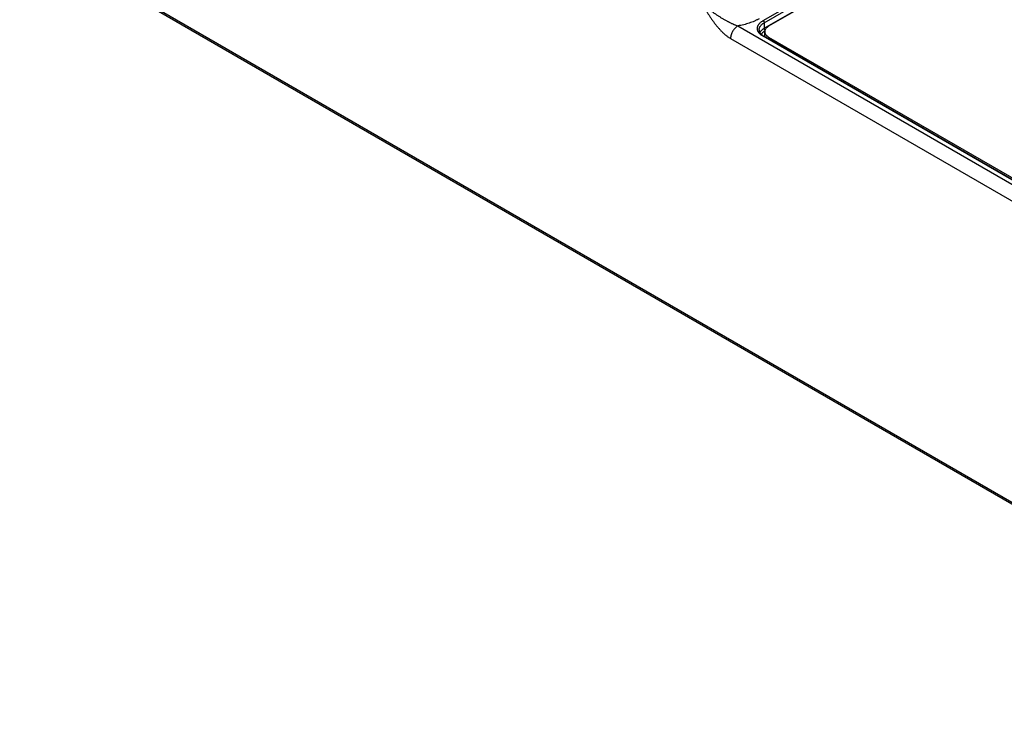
# Model space of a CAD drawing. Header units: inches. Extents: x 0 to 34, y 0 to 22.
# Tile 39 of 78: x 22.8 to 25.7, y 12.7 to 14.8. Entities that reach past the tile are written whole.
import ezdxf

# ---------------------------------------------------------------- set-up
doc = ezdxf.new("R2010")
doc.units = ezdxf.units.IN
doc.header["$LTSCALE"] = 1.87
doc.header["$MEASUREMENT"] = 0
doc.layers.get('0').update_dxf_attribs({"linetype": 'CONTINUOUS'})

msp = doc.modelspace()

# ---------------------------------------------------------------- linework, layer by layer
at = {"color": 7, "linetype": 'CONTINUOUS'}
for p, q in [((24.946, 14.78), (27.2387, 16.1038)), ((24.9495, 14.774), (27.2422, 16.0978)), ((24.9497, 14.7577), (27.2425, 16.0815)), ((27.2503, 16.0849), (24.9624, 14.7639)), ((21.9806, 15.506), (26.779, 12.7355)), ((21.9837, 15.4992), (26.7821, 12.7287)), ((24.8723, 14.7647), (25.9983, 14.1145)), ((24.9495, 14.774), (24.9497, 14.7577)), ((24.8511, 14.7277), (25.9771, 14.0776)), ((26.0082, 14.1209), (24.946, 14.7343)), ((26.0107, 14.1212), (24.9485, 14.7345)), ((24.9509, 14.7331), (24.9509, 14.7478)), ((24.9624, 14.7317), (26.0198, 14.1212)), ((24.9624, 14.7317), (24.9624, 14.7264))]:
    msp.add_line(p, q, dxfattribs=at)
for points, knots in [([(24.7652, 14.834), (24.7661, 14.833), (24.7679, 14.8312), (24.7707, 14.8284), (24.7736, 14.8257), (24.7765, 14.8231), (24.7795, 14.8204), (24.7826, 14.8178), (24.7856, 14.8153), (24.7898, 14.8119), (24.7952, 14.8078), (24.8017, 14.8031), (24.8084, 14.7984), (24.8152, 14.794), (24.8222, 14.7896), (24.828, 14.7861), (24.8327, 14.7834), (24.8362, 14.7814), (24.8398, 14.7794), (24.8428, 14.7778), (24.8452, 14.7766), (24.8476, 14.7753), (24.8506, 14.7738), (24.8542, 14.7721), (24.8572, 14.7707), (24.8596, 14.7696), (24.862, 14.7685), (24.865, 14.7673), (24.8687, 14.7659), (24.8711, 14.7651), (24.8723, 14.7647)], [0, 0, 0, 0, 0.030487, 0.061081, 0.091807, 0.12266, 0.153634, 0.18472, 0.215909, 0.247195, 0.31002, 0.373128, 0.436448, 0.499914, 0.563456, 0.627003, 0.658753, 0.69047, 0.722139, 0.753741, 0.76951, 0.785254, 0.816647, 0.847887, 0.878933, 0.894366, 0.90973, 0.940223, 0.970341, 1, 1, 1, 1]), ([(24.7652, 14.834), (24.7655, 14.8333), (24.7663, 14.832), (24.7672, 14.8304), (24.768, 14.8291), (24.7687, 14.8279), (24.7697, 14.8262), (24.7708, 14.8243), (24.772, 14.8224), (24.7731, 14.8204), (24.7746, 14.8179), (24.7766, 14.8147), (24.7789, 14.8108), (24.7812, 14.807), (24.7843, 14.8019), (24.7883, 14.7956), (24.7932, 14.7881), (24.7983, 14.7808), (24.8035, 14.7736), (24.8089, 14.7666), (24.8145, 14.7598), (24.8202, 14.7534), (24.8251, 14.7483), (24.8292, 14.7444), (24.8322, 14.7416), (24.8353, 14.7389), (24.8384, 14.7364), (24.8415, 14.734), (24.8447, 14.7317), (24.8479, 14.7297), (24.85, 14.7284), (24.8511, 14.7277)], [0, 0, 0, 0, 0.016248, 0.032497, 0.040622, 0.048747, 0.064996, 0.081244, 0.097493, 0.113742, 0.12999, 0.162486, 0.19498, 0.227469, 0.259951, 0.324873, 0.389698, 0.454352, 0.518733, 0.582703, 0.646091, 0.708685, 0.770236, 0.800536, 0.830465, 0.859986, 0.889056, 0.917632, 0.945676, 0.973145, 1, 1, 1, 1]), ([(24.9345, 14.7855), (24.9334, 14.7849), (24.9312, 14.7836), (24.9278, 14.7819), (24.9244, 14.7802), (24.9196, 14.778), (24.9134, 14.7754), (24.9057, 14.7727), (24.8977, 14.7702), (24.8894, 14.768), (24.8824, 14.7665), (24.8766, 14.7654), (24.8737, 14.7649), (24.8723, 14.7647)], [0, 0, 0, 0, 0.056713, 0.11432, 0.172805, 0.232149, 0.353305, 0.477565, 0.604667, 0.734322, 0.866209, 0.93289, 1, 1, 1, 1]), ([(24.8723, 14.7647), (24.8716, 14.7643), (24.8701, 14.7634), (24.8681, 14.7618), (24.8661, 14.7601), (24.8641, 14.7581), (24.8622, 14.756), (24.8604, 14.7537), (24.8587, 14.7513), (24.8572, 14.7488), (24.8558, 14.7462), (24.8546, 14.7435), (24.8535, 14.7408), (24.8526, 14.7381), (24.8519, 14.7354), (24.8514, 14.7328), (24.8511, 14.7302), (24.8511, 14.7286), (24.8511, 14.7277)], [0, 0, 0, 0, 0.055886, 0.11429, 0.174967, 0.237618, 0.301896, 0.367419, 0.43378, 0.500554, 0.567308, 0.633611, 0.699039, 0.763187, 0.825675, 0.886161, 0.944348, 1, 1, 1, 1]), ([(24.946, 14.7343), (24.9447, 14.735), (24.9429, 14.7362), (24.9406, 14.7378), (24.9385, 14.7395), (24.9366, 14.7414), (24.935, 14.7433), (24.9338, 14.7447), (24.9328, 14.7462), (24.932, 14.7477), (24.9312, 14.7493), (24.9306, 14.7508), (24.9302, 14.7524), (24.9298, 14.754), (24.9296, 14.7555), (24.9296, 14.7571), (24.9296, 14.7587), (24.9298, 14.7603), (24.9302, 14.7619), (24.9306, 14.7635), (24.9312, 14.765), (24.932, 14.7665), (24.9328, 14.7681), (24.9338, 14.7695), (24.935, 14.771), (24.9366, 14.7729), (24.9385, 14.7747), (24.9406, 14.7764), (24.9429, 14.7781), (24.9447, 14.7793), (24.946, 14.78)], [0, 0, 0, 0, 0.074268, 0.10997, 0.144704, 0.211285, 0.243203, 0.274248, 0.30447, 0.333936, 0.362723, 0.390922, 0.418633, 0.445968, 0.473049, 0.5, 0.526951, 0.554032, 0.581367, 0.609078, 0.637277, 0.666064, 0.69553, 0.725752, 0.756797, 0.788715, 0.855296, 0.89003, 0.925732, 1, 1, 1, 1]), ([(24.9345, 14.7528), (24.9345, 14.7533), (24.9345, 14.7543), (24.9347, 14.7558), (24.935, 14.7572), (24.9354, 14.7587), (24.9359, 14.7601), (24.9366, 14.7616), (24.9374, 14.763), (24.9386, 14.7648), (24.94, 14.7666), (24.9417, 14.7683), (24.943, 14.7695), (24.9445, 14.7707), (24.9466, 14.7723), (24.9483, 14.7734), (24.9495, 14.774)], [0, 0, 0, 0, 0.053995, 0.108192, 0.162852, 0.218228, 0.274554, 0.332044, 0.39089, 0.451255, 0.577005, 0.64265, 0.71021, 0.779723, 0.851205, 1, 1, 1, 1]), ([(24.9369, 14.7451), (24.9372, 14.7457), (24.9378, 14.7469), (24.939, 14.7486), (24.9404, 14.7503), (24.9419, 14.7519), (24.9436, 14.7535), (24.9455, 14.755), (24.9475, 14.7564), (24.949, 14.7573), (24.9497, 14.7577)], [0, 0, 0, 0, 0.110332, 0.224314, 0.342334, 0.464684, 0.591557, 0.723062, 0.859225, 1, 1, 1, 1]), ([(24.946, 14.78), (24.9462, 14.7799), (24.9467, 14.7795), (24.9473, 14.7789), (24.9479, 14.7782), (24.9484, 14.7775), (24.9489, 14.7766), (24.9492, 14.7757), (24.9494, 14.7749), (24.9495, 14.7743), (24.9495, 14.774)], [0, 0, 0, 0, 0.113944, 0.236817, 0.36615, 0.498924, 0.631847, 0.761617, 0.885178, 1, 1, 1, 1]), ([(24.9519, 14.7528), (24.9517, 14.753), (24.9514, 14.7533), (24.951, 14.7539), (24.9506, 14.7545), (24.9503, 14.7551), (24.9501, 14.7558), (24.9499, 14.7564), (24.9498, 14.7571), (24.9497, 14.7575), (24.9497, 14.7577)], [0, 0, 0, 0, 0.126489, 0.256114, 0.387086, 0.517559, 0.645707, 0.769807, 0.888323, 1, 1, 1, 1]), ([(24.9624, 14.7639), (24.9616, 14.7634), (24.9599, 14.7623), (24.9576, 14.7605), (24.9556, 14.7586), (24.9539, 14.7566), (24.9528, 14.7548), (24.9521, 14.7533), (24.9517, 14.7522), (24.9513, 14.7511), (24.9511, 14.75), (24.9509, 14.7489), (24.9509, 14.7482), (24.9509, 14.7478)], [0, 0, 0, 0, 0.148562, 0.289416, 0.422602, 0.548487, 0.667814, 0.725398, 0.781805, 0.837236, 0.891917, 0.946088, 1, 1, 1, 1]), ([(24.9345, 14.7528), (24.9345, 14.7524), (24.9346, 14.7517), (24.9347, 14.7505), (24.935, 14.7493), (24.9354, 14.7481), (24.9359, 14.7469), (24.9365, 14.7458), (24.9372, 14.7446), (24.9383, 14.7429), (24.9396, 14.7414), (24.9411, 14.7399), (24.9424, 14.7387), (24.9437, 14.7376), (24.9457, 14.7362), (24.9473, 14.7351), (24.9485, 14.7345)], [0, 0, 0, 0, 0.04843, 0.09744, 0.147451, 0.198866, 0.252029, 0.307231, 0.364708, 0.424638, 0.552278, 0.620179, 0.69081, 0.764158, 0.840186, 1, 1, 1, 1]), ([(24.9413, 14.7397), (24.9415, 14.7402), (24.942, 14.7412), (24.9429, 14.7427), (24.944, 14.7441), (24.9451, 14.7455), (24.9465, 14.7468), (24.9479, 14.7481), (24.9495, 14.7493), (24.9506, 14.7501), (24.9512, 14.7505)], [0, 0, 0, 0, 0.111635, 0.226516, 0.345027, 0.467471, 0.594075, 0.724988, 0.860291, 1, 1, 1, 1]), ([(24.946, 14.7343), (24.9461, 14.7343), (24.9463, 14.7344), (24.9467, 14.7346), (24.947, 14.7347), (24.9473, 14.7347), (24.9476, 14.7347), (24.9479, 14.7347), (24.9482, 14.7346), (24.9484, 14.7346), (24.9485, 14.7345)], [0, 0, 0, 0, 0.14861, 0.289505, 0.42273, 0.54865, 0.668007, 0.781943, 0.89199, 1, 1, 1, 1]), ([(24.9509, 14.7478), (24.9509, 14.7474), (24.9509, 14.7467), (24.9511, 14.7456), (24.9513, 14.7444), (24.9517, 14.7433), (24.9521, 14.7423), (24.9528, 14.7408), (24.9539, 14.739), (24.9556, 14.737), (24.9576, 14.7351), (24.9599, 14.7333), (24.9616, 14.7322), (24.9624, 14.7317)], [0, 0, 0, 0, 0.053912, 0.108083, 0.162764, 0.218195, 0.274602, 0.332186, 0.451513, 0.577398, 0.710584, 0.851438, 1, 1, 1, 1])]:
    msp.add_open_spline(points, degree=3, knots=knots, dxfattribs=at)

doc.saveas('drawing.dxf')
